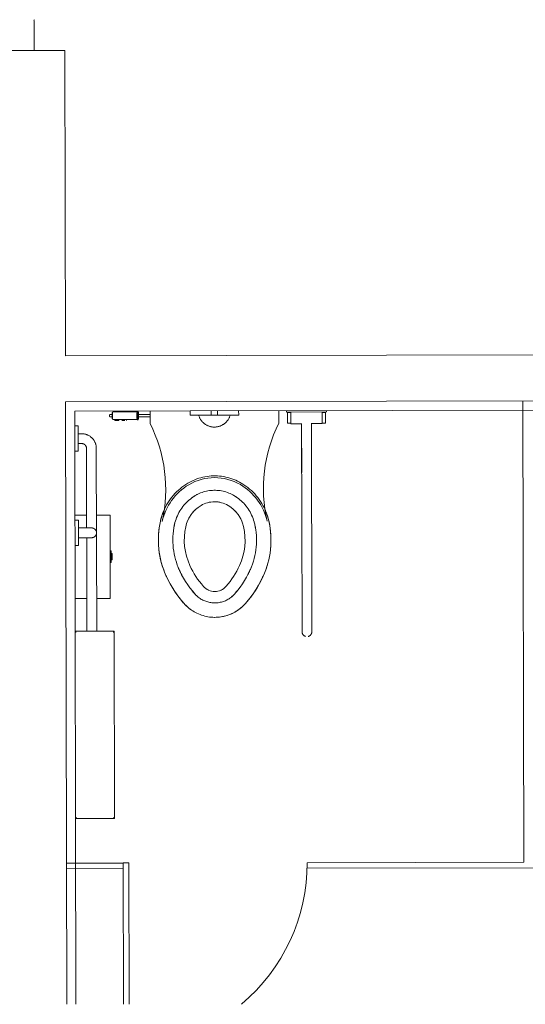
# Model space of a CAD drawing. Header units: millimetres. Extents: x 365044 to 878822, y -384447 to -241456.
# Tile 57 of 65: x 858971 to 860618, y -327235 to -324028. Entities that reach past the tile are written whole.
import ezdxf

# ---------------------------------------------------------------- set-up
doc = ezdxf.new("R2010")
doc.units = ezdxf.units.MM
doc.linetypes.add('Arrivals Level', pattern=[1.85, 1.25, -0.6])
for name, color, linetype, lineweight in [('A-DETL-____-OTLN-1', 90, 'Arrivals Level', 9), ('A-DOOR-____-MCUT', 31, 'Continuous', 18), ('A-DOOR-____-OTLN', 31, 'Continuous', 9), ('A-WALL-____-MCUT', 95, 'Continuous', 18), ('A-WALL-____-MCUT-1', 113, 'Continuous', 9), ('P-SANR-FIXT-OTLN', 6, 'Continuous', 9)]:
    doc.layers.add(name, color=color, linetype=linetype, lineweight=lineweight)

# ---------------------------------------------------------------- blocks, each defined once
blk = doc.blocks.new('TMN2_Partition Wall Door - 600x2100 HPL Toilet Internal-V13-Level 0 - ARRIVALS - T2 - ARRIVALS FORECOURT')
at = {"layer": 'A-DOOR-____-MCUT'}
for p, q in [((-300, 9.5), (-300, -450.4)), ((-281, 9.5), (-281, -450.4))]:
    blk.add_line(p, q, dxfattribs=at)
blk.add_arc((-300, 9), 600, 309.9383, 360, dxfattribs=at)
at = {"layer": 'A-DOOR-____-OTLN'}
blk.add_line((-300, 9.5), (-281, 9.5), dxfattribs=at)
blk = doc.blocks.new('TA15_HEALTH FAUCET - TA15_HEALTH FAUCET-V22-Level 0 - ARRIVALS - T2 - ARRIVALS FORECOURT')
at = {"layer": 'P-SANR-FIXT-OTLN'}
for p, q in [((-106, -26.5), (-103.3, -26.5)), ((-103.3, -20), (-101.5, -20)), ((-103.3, -20), (-103.3, -41)), ((-21.3, -18), (-100.9, -18)), ((-94, -15), (-94, -18)), ((-81, -15), (-81, -18.1)), ((-69, -15), (-69, -18.2)), ((-56, -18), (-56, -15)), ((-18.3, -16.5), (-21.3, -16.5)), ((-103.3, -34.5), (-106, -34.5)), ((-101.5, -41), (-103.3, -41)), ((-100.9, -43), (-21.3, -43)), ((-94, -43), (-94, -46)), ((-81, -42.9), (-81, -46)), ((-69, -42.8), (-69, -46)), ((-56, -46), (-56, -43)), ((-21.3, -44.5), (-18.3, -44.5))]:
    blk.add_line(p, q, dxfattribs=at)
at = {"layer": 'P-SANR-FIXT-OTLN', "flags": 128}
for points in [[(-112.1, -30.5), (-112.1, -30.3), (-112, -30.2), (-112, -30), (-112, -29.9), (-112, -29.7), (-111.9, -29.6), (-111.9, -29.4), (-111.9, -29.2), (-111.8, -29.1), (-111.7, -29), (-111.7, -28.8), (-111.6, -28.7), (-111.5, -28.5), (-111.5, -28.4), (-111.4, -28.3), (-111.3, -28.1), (-111.2, -28), (-111.1, -27.9), (-111, -27.8), (-110.9, -27.6), (-110.7, -27.5), (-110.6, -27.4), (-110.5, -27.3), (-110.4, -27.2), (-110.2, -27.2), (-110.1, -27.1), (-110, -27), (-109.8, -26.9), (-109.7, -26.9), (-109.5, -26.8), (-109.4, -26.7), (-109.2, -26.7), (-109.1, -26.6), (-108.9, -26.6), (-108.8, -26.6), (-108.6, -26.6), (-108.4, -26.5), (-108.3, -26.5), (-108.1, -26.5), (-108.1, -26.5)], [(-108.1, -34.5), (-108.2, -34.5), (-108.4, -34.5), (-108.6, -34.4), (-108.7, -34.4), (-108.9, -34.4), (-109, -34.4), (-109.2, -34.3), (-109.3, -34.3), (-109.5, -34.2), (-109.6, -34.2), (-109.8, -34.1), (-109.9, -34), (-110.1, -34), (-110.2, -33.9), (-110.3, -33.8), (-110.5, -33.7), (-110.6, -33.6), (-110.7, -33.5), (-110.8, -33.4), (-110.9, -33.3), (-111, -33.2), (-111.1, -33), (-111.2, -32.9), (-111.3, -32.8), (-111.4, -32.6), (-111.5, -32.5), (-111.6, -32.4), (-111.7, -32.2), (-111.7, -32.1), (-111.8, -31.9), (-111.8, -31.8), (-111.9, -31.6), (-111.9, -31.5), (-112, -31.3), (-112, -31.2), (-112, -31), (-112, -30.9), (-112.1, -30.7), (-112.1, -30.5), (-112.1, -30.5)], [(-106, -26.5), (-106.7, -26.5), (-107.2, -26.5), (-107.7, -26.5), (-107.9, -26.5), (-108.1, -26.5), (-108.1, -26.5)], [(-108.1, -26.5), (-108, -26.5), (-107.8, -26.5), (-107.5, -26.5), (-107, -26.5), (-106.4, -26.5), (-105.6, -26.5), (-104.7, -26.5), (-103.7, -26.5)], [(-17.2, -26.5), (-16, -26.5), (-12.6, -26.5), (-9.1, -26.5), (-5.8, -26.5), (-2.4, -26.5), (1, -26.5), (4.3, -26.5), (7.5, -26.5), (10.7, -26.5), (13.9, -26.5), (17, -26.5), (20, -26.5)], [(-103.1, -34.5), (-104.2, -34.5), (-105.2, -34.5), (-106, -34.5), (-106.7, -34.5), (-107.2, -34.5), (-107.6, -34.5), (-107.9, -34.5), (-108.1, -34.5), (-108.1, -34.5)], [(-108.1, -34.5), (-108, -34.5), (-107.8, -34.5), (-107.5, -34.5), (-107, -34.5), (-106.4, -34.5), (-106, -34.5)], [(20.5, -34.5), (18.6, -34.5), (15.6, -34.5), (12.4, -34.5), (9.3, -34.5), (6, -34.5), (2.7, -34.5), (-0.6, -34.5), (-3.9, -34.5), (-7.3, -34.5), (-10.7, -34.5), (-14.1, -34.5), (-17.2, -34.5)]]:
    blk.add_lwpolyline(points, dxfattribs=at)
at = {"layer": 'P-SANR-FIXT-OTLN'}
for centre, major_axis, ratio, start_param, end_param in [((-100.9, -30.5), (0, 12.5), 0.087156, 0, 3.141593), ((-21.3, -30.5), (0, 14), 0.087156, 0, 3.141593), ((-21.3, -30.5), (0, 12.5), 0.087156, 0, 0.261799), ((-21.3, -30.5), (0, 14), 0.087156, 5.759587, 6.283185), ((-21.3, -30.5), (0, 12.5), 0.087156, 6.021386, 6.283185), ((-18.3, -30.5), (0, 14), 0.087156, 0, 3.141593), ((-18.3, -30.5), (0, 14), 0.087156, 3.141593, 6.283185), ((-75, -46), (-19, 0), 0.000001, 5.033678, 6.679122), ((-75, -46), (19, 0), 0.000001, 0.785398, 1.414195), ((-21.3, -30.5), (0, 12.5), 0.087156, 2.879793, 3.141593), ((-21.3, -30.5), (0, 14), 0.087156, 3.141593, 3.665191), ((-21.3, -30.5), (0, 12.5), 0.087156, 3.141593, 3.403392)]:
    blk.add_ellipse(centre, major_axis=major_axis, ratio=ratio, start_param=start_param, end_param=end_param, dxfattribs=at)
blk = doc.blocks.new('TA04C_GRAB BAR SWING - TA04C-4665894-Level 0 - ARRIVALS - T2 - ARRIVALS FORECOURT')
at = {"layer": 'P-SANR-FIXT-OTLN'}
for p, q in [((21655106.1, 29944042.4), (21655101.4, 29944042.4)), ((21655106.1, 29944042.4), (21655106.4, 29943912.2)), ((21655106.2, 29944028.1), (21655125.2, 29944028.1)), ((21655108, 29944039.2), (21655108, 29944028.1)), ((21655108, 29944039.2), (21655125.4, 29944039.2)), ((21655125.2, 29944028.1), (21655144.3, 29944028.2)), ((21655125.4, 29944039.2), (21655142.9, 29944039.3)), ((21655142.9, 29944028.2), (21655142.9, 29944039.3)), ((21655144.3, 29943993.2), (21655144.3, 29944028.2)), ((21655303.3, 29943993.6), (21655144.1, 29943993.2)), ((21655796.8, 29943994.6), (21655144.3, 29943993.2)), ((21655144.2, 29943961.5), (21655303.4, 29943961.8)), ((21655144.4, 29943961.5), (21655796.9, 29943962.8)), ((21655144.5, 29943926.6), (21655144.4, 29943961.5)), ((21655125.4, 29943926.5), (21655106.4, 29943926.5)), ((21655108.2, 29943926.5), (21655108.2, 29943915.4)), ((21655144.5, 29943926.6), (21655125.4, 29943926.5)), ((21655143.1, 29943915.4), (21655143.1, 29943926.6)), ((21655101.6, 29943912.2), (21655106.4, 29943912.2)), ((21655125.7, 29943915.4), (21655108.2, 29943915.4)), ((21655143.1, 29943915.4), (21655125.7, 29943915.4))]:
    blk.add_line(p, q, dxfattribs=at)
at = {"layer": 'P-SANR-FIXT-OTLN', "flags": 128}
for points in [[(21655822.2, 29943994.7), (21655822.1, 29943994.7), (21655822, 29943994.7), (21655821.9, 29943994.7), (21655821.7, 29943994.7), (21655821.5, 29943994.7), (21655821.2, 29943994.6), (21655820.9, 29943994.6), (21655820.6, 29943994.6), (21655820.2, 29943994.6), (21655819.8, 29943994.6), (21655819.3, 29943994.6), (21655818.8, 29943994.6), (21655818.3, 29943994.6), (21655817.8, 29943994.6), (21655817.2, 29943994.6), (21655816.6, 29943994.6), (21655815.9, 29943994.6), (21655815.2, 29943994.6), (21655814.5, 29943994.6), (21655813.8, 29943994.6), (21655813, 29943994.6), (21655812.2, 29943994.6), (21655811.4, 29943994.6), (21655810.5, 29943994.6), (21655809.7, 29943994.6), (21655808.8, 29943994.6), (21655807.9, 29943994.6), (21655806.9, 29943994.6), (21655806, 29943994.6), (21655805.1, 29943994.6), (21655804.1, 29943994.6), (21655803.1, 29943994.6), (21655802.1, 29943994.6), (21655801.1, 29943994.6), (21655800.1, 29943994.6), (21655799.1, 29943994.6), (21655798.1, 29943994.6), (21655797.1, 29943994.6), (21655796.8, 29943994.6)], [(21655796.8, 29943994.6), (21655797.8, 29943994.6), (21655798.8, 29943994.6), (21655799.8, 29943994.6), (21655800.8, 29943994.6), (21655801.8, 29943994.6), (21655802.8, 29943994.6), (21655803.8, 29943994.6), (21655804.8, 29943994.6), (21655805.7, 29943994.6), (21655806.7, 29943994.6), (21655807.6, 29943994.6), (21655808.5, 29943994.6), (21655809.4, 29943994.6), (21655810.3, 29943994.6), (21655811.1, 29943994.6), (21655812, 29943994.6), (21655812.8, 29943994.6), (21655813.5, 29943994.6), (21655814.3, 29943994.6), (21655815, 29943994.6), (21655815.7, 29943994.6), (21655816.4, 29943994.6), (21655817, 29943994.6), (21655817.6, 29943994.6), (21655818.2, 29943994.6), (21655818.7, 29943994.6), (21655819.2, 29943994.6), (21655819.7, 29943994.6), (21655820.1, 29943994.6), (21655820.5, 29943994.6), (21655820.8, 29943994.6), (21655821.1, 29943994.6), (21655821.4, 29943994.7), (21655821.6, 29943994.7), (21655821.8, 29943994.7), (21655822, 29943994.7), (21655822.1, 29943994.7), (21655822.2, 29943994.7)], [(21655822.2, 29943994.7), (21655822.8, 29943994.6), (21655823.5, 29943994.6), (21655824.1, 29943994.5), (21655824.7, 29943994.5), (21655825.4, 29943994.3), (21655826, 29943994.2), (21655826.6, 29943994), (21655827.2, 29943993.9), (21655827.8, 29943993.6), (21655828.4, 29943993.4), (21655829, 29943993.2), (21655829.5, 29943992.9), (21655830.1, 29943992.6), (21655830.6, 29943992.2), (21655831.2, 29943991.9), (21655831.7, 29943991.5), (21655832.2, 29943991.1), (21655832.7, 29943990.7), (21655833.1, 29943990.3), (21655833.6, 29943989.9), (21655834, 29943989.4), (21655834.4, 29943988.9), (21655834.8, 29943988.4), (21655835.2, 29943987.9), (21655835.6, 29943987.4), (21655835.9, 29943986.8), (21655836.2, 29943986.3), (21655836.5, 29943985.7), (21655836.8, 29943985.1), (21655837, 29943984.6), (21655837.2, 29943984), (21655837.4, 29943983.4), (21655837.6, 29943982.7)], [(21655796.9, 29943962.8), (21655797.9, 29943962.9), (21655798.9, 29943962.9), (21655799.9, 29943962.9), (21655800.9, 29943962.9), (21655801.9, 29943962.9), (21655802.9, 29943962.9), (21655803.9, 29943962.9), (21655804.9, 29943962.9), (21655805.8, 29943962.9), (21655806.8, 29943962.9), (21655807.7, 29943962.9), (21655808.6, 29943962.9), (21655809.5, 29943962.9), (21655810.4, 29943962.9), (21655811.2, 29943962.9), (21655812, 29943962.9), (21655812.8, 29943962.9), (21655813.6, 29943962.9), (21655814.4, 29943962.9), (21655815.1, 29943962.9), (21655815.8, 29943962.9), (21655816.4, 29943962.9), (21655817.1, 29943962.9), (21655817.7, 29943962.9), (21655818.2, 29943962.9), (21655818.8, 29943962.9), (21655819.3, 29943962.9), (21655819.7, 29943962.9), (21655820.2, 29943962.9), (21655820.5, 29943962.9), (21655820.9, 29943962.9), (21655821.2, 29943962.9), (21655821.5, 29943962.9), (21655821.7, 29943962.9), (21655821.9, 29943962.9), (21655822.1, 29943962.9), (21655822.2, 29943962.9), (21655822.2, 29943962.9)], [(21655805.1, 29943962.9), (21655804.1, 29943962.9), (21655803.2, 29943962.9), (21655802.2, 29943962.9), (21655801.2, 29943962.9), (21655800.2, 29943962.9), (21655799.2, 29943962.9), (21655798.2, 29943962.9), (21655797.1, 29943962.8), (21655796.9, 29943962.8)], [(21655822.3, 29943962.9), (21655822.2, 29943962.9), (21655822.1, 29943962.9), (21655821.9, 29943962.9), (21655821.8, 29943962.9), (21655821.5, 29943962.9), (21655821.3, 29943962.9), (21655821, 29943962.9), (21655820.6, 29943962.9), (21655820.3, 29943962.9), (21655819.8, 29943962.9), (21655819.4, 29943962.9), (21655818.9, 29943962.9), (21655818.4, 29943962.9), (21655817.8, 29943962.9), (21655817.2, 29943962.9), (21655816.6, 29943962.9)], [(21655837.5, 29943974.4), (21655837.3, 29943973.8), (21655837.1, 29943973.2), (21655836.9, 29943972.6), (21655836.6, 29943972), (21655836.3, 29943971.5), (21655836, 29943970.9), (21655835.7, 29943970.4), (21655835.4, 29943969.8), (21655835, 29943969.3), (21655834.6, 29943968.8), (21655834.2, 29943968.3), (21655833.8, 29943967.9), (21655833.3, 29943967.4), (21655832.9, 29943967), (21655832.4, 29943966.6), (21655831.9, 29943966.2), (21655831.4, 29943965.8), (21655830.8, 29943965.4), (21655830.3, 29943965.1), (21655829.7, 29943964.8), (21655829.2, 29943964.5), (21655828.6, 29943964.2), (21655828, 29943964), (21655827.4, 29943963.8), (21655826.8, 29943963.6), (21655826.2, 29943963.4), (21655825.6, 29943963.3), (21655825, 29943963.1), (21655824.3, 29943963), (21655823.7, 29943963), (21655823.1, 29943962.9), (21655822.4, 29943962.9), (21655822.3, 29943962.9)]]:
    blk.add_lwpolyline(points, dxfattribs=at)
at = {"layer": 'P-SANR-FIXT-OTLN'}
blk.add_open_spline([(21655144.1, 29943993), (21655144.2, 29943993), (21655144.3, 29943993.2), (21655144.3, 29943993.2), (21655144.3, 29943993.2), (21655144.3, 29943993.2)], degree=3, knots=[0.44444444, 0.44444444, 0.44444444, 0.44444444, 0.47222222, 0.5, 0.50006275, 0.50006275, 0.50006275, 0.50006275], dxfattribs=at)
blk = doc.blocks.new('TA02_TOILET PAPER DISPENSER - TA02-V23-Level 0 - ARRIVALS - T2 - ARRIVALS FORECOURT')
at = {"layer": 'P-SANR-FIXT-OTLN'}
for p, q in [((21692947.8, 29941081.3), (21693219.3, 29941081.8)), ((21692947.8, 29941081.3), (21692947.8, 29941079.7)), ((21692947.8, 29941079.7), (21692947.9, 29941036.9)), ((21693064.5, 29941084.7), (21693102.6, 29941084.8)), ((21693064.5, 29941084.7), (21693064.5, 29941081.6)), ((21693065.1, 29941084.7), (21693064.5, 29941084.7)), ((21693072.9, 29941087.9), (21693072.9, 29941084.7)), ((21693076, 29941087.9), (21693072.9, 29941087.9)), ((21693072.9, 29941087.9), (21693094.1, 29941087.9)), ((21693094.1, 29941087.9), (21693091, 29941087.9)), ((21693094.1, 29941084.7), (21693094.1, 29941087.9)), ((21693102.6, 29941084.8), (21693101.9, 29941084.8)), ((21693102.6, 29941081.7), (21693102.6, 29941084.8)), ((21693219.3, 29941080.2), (21693219.3, 29941081.8)), ((21693219.3, 29941037.5), (21693219.3, 29941080.2)), ((21692948, 29941004.9), (21692948, 29940967)), ((21693219.5, 29940967.5), (21693219.4, 29941005.5))]:
    blk.add_line(p, q, dxfattribs=at)
blk = doc.blocks.new('TA04A_GRAB BAR _H_ 1067 - TA04_GRAB BAR _H_ 1067-4667774-Level 0 - ARRIVALS - T2 - ARRIVALS FORECOURT')
at = {"layer": 'P-SANR-FIXT-OTLN'}
for p, q in [((21693326.7, 29941037.7), (21692730.4, 29941036.5)), ((21692730.4, 29941004.5), (21692989.7, 29941005)), ((21693021.2, 29941005.1), (21693327, 29941005.7)), ((21692657.4, 29940977.5), (21692740, 29940977.6)), ((21692657.4, 29940977.5), (21692657.5, 29940966.4)), ((21692682.7, 29940988.6), (21692682.7, 29940977.5)), ((21692714.7, 29940977.6), (21692714.7, 29940988.7)), ((21692740.1, 29940966.5), (21692740, 29940977.6))]:
    blk.add_line(p, q, dxfattribs=at)
at = {"layer": 'P-SANR-FIXT-OTLN', "flags": 128}
for points in [[(21692730.4, 29941036.5), (21692728.5, 29941036.4), (21692726.6, 29941036.3), (21692724.7, 29941036.1), (21692722.8, 29941035.9), (21692720.9, 29941035.5), (21692719, 29941035.1), (21692717.2, 29941034.6), (21692715.4, 29941034), (21692713.6, 29941033.4), (21692711.8, 29941032.7), (21692710, 29941031.9), (21692708.3, 29941031), (21692706.7, 29941030.1), (21692705, 29941029.1), (21692703.4, 29941028.1), (21692701.9, 29941027), (21692700.4, 29941025.8), (21692698.9, 29941024.6), (21692697.5, 29941023.3), (21692696.1, 29941021.9), (21692694.8, 29941020.5), (21692693.6, 29941019.1), (21692692.4, 29941017.6), (21692691.3, 29941016), (21692690.2, 29941014.4), (21692689.2, 29941012.8), (21692688.3, 29941011.1), (21692687.4, 29941009.4), (21692686.6, 29941007.7), (21692685.9, 29941005.9), (21692685.3, 29941004.1), (21692684.7, 29941002.3), (21692684.2, 29941000.5), (21692683.8, 29940998.6), (21692683.4, 29940996.7), (21692683.1, 29940994.9), (21692682.9, 29940993), (21692682.8, 29940991.1), (21692682.7, 29940989.1), (21692682.7, 29940988.6)], [(21692714.7, 29940988.7), (21692714.7, 29940989.3), (21692714.8, 29940990), (21692714.8, 29940990.6), (21692714.9, 29940991.2), (21692715, 29940991.8), (21692715.2, 29940992.4), (21692715.3, 29940993), (21692715.5, 29940993.7), (21692715.7, 29940994.2), (21692715.9, 29940994.8), (21692716.2, 29940995.4), (21692716.5, 29940996), (21692716.8, 29940996.5), (21692717.1, 29940997.1), (21692717.4, 29940997.6), (21692717.8, 29940998.1), (21692718.2, 29940998.6), (21692718.6, 29940999.1), (21692719, 29940999.6), (21692719.5, 29941000), (21692719.9, 29941000.4), (21692720.4, 29941000.8), (21692720.9, 29941001.2), (21692721.4, 29941001.6), (21692721.9, 29941002), (21692722.5, 29941002.3), (21692723, 29941002.6), (21692723.6, 29941002.9), (21692724.1, 29941003.2), (21692724.7, 29941003.4), (21692725.3, 29941003.6), (21692725.9, 29941003.8), (21692726.5, 29941004), (21692727.1, 29941004.1), (21692727.8, 29941004.2), (21692728.4, 29941004.3), (21692729, 29941004.4), (21692729.6, 29941004.5), (21692730.3, 29941004.5), (21692730.4, 29941004.5)]]:
    blk.add_lwpolyline(points, dxfattribs=at)
blk = doc.blocks.new('TA04B_GRAB BAR _V_ 460 - TA04B_GRAB BAR _V_ 460-4670446-Level 0 - ARRIVALS - T2 - ARRIVALS FORECOURT')
at = {"layer": 'P-SANR-FIXT-OTLN'}
for p, q in [((21692964.4, 29940978.1), (21693005.7, 29940978.2)), ((21692964.4, 29940978.1), (21692964.5, 29940967)), ((21693005.8, 29940967.1), (21692964.5, 29940967)), ((21692989.7, 29940989.3), (21692989.7, 29940978.2)), ((21693005.7, 29940978.2), (21693047, 29940978.3)), ((21693047.1, 29940967.2), (21693005.8, 29940967.1)), ((21693021.7, 29940978.2), (21693021.7, 29940989.3)), ((21693047.1, 29940967.2), (21693047, 29940978.3))]:
    blk.add_line(p, q, dxfattribs=at)
at = {"layer": 'P-SANR-FIXT-OTLN', "flags": 128}
for points in [[(21692989.7, 29941021), (21692989.7, 29941021.7), (21692989.7, 29941022.3), (21692989.8, 29941022.9), (21692989.8, 29941023.6), (21692990, 29941024.2), (21692990.1, 29941024.8), (21692990.3, 29941025.4), (21692990.5, 29941026.1), (21692990.7, 29941026.7), (21692990.9, 29941027.3), (21692991.2, 29941027.8), (21692991.4, 29941028.4), (21692991.7, 29941029), (21692992.1, 29941029.5), (21692992.4, 29941030.1), (21692992.8, 29941030.6), (21692993.2, 29941031.1), (21692993.6, 29941031.6), (21692994, 29941032.1), (21692994.5, 29941032.5), (21692994.9, 29941032.9), (21692995.4, 29941033.4), (21692995.9, 29941033.8), (21692996.4, 29941034.1), (21692997, 29941034.5), (21692997.5, 29941034.8), (21692998.1, 29941035.1), (21692998.6, 29941035.4), (21692999.2, 29941035.7), (21692999.8, 29941036), (21693000.4, 29941036.2)], [(21693010.7, 29941036.3), (21693011.3, 29941036), (21693011.8, 29941035.8), (21693012.4, 29941035.5), (21693013, 29941035.3), (21693013.6, 29941035), (21693014.1, 29941034.6), (21693014.7, 29941034.3), (21693015.2, 29941033.9), (21693015.7, 29941033.5), (21693016.2, 29941033.1), (21693016.6, 29941032.7), (21693017.1, 29941032.2), (21693017.5, 29941031.8), (21693018, 29941031.3), (21693018.4, 29941030.8), (21693018.7, 29941030.3), (21693019.1, 29941029.7), (21693019.4, 29941029.2), (21693019.7, 29941028.6), (21693020, 29941028.1), (21693020.3, 29941027.5), (21693020.6, 29941026.9), (21693020.8, 29941026.3), (21693021, 29941025.7), (21693021.1, 29941025.1), (21693021.3, 29941024.4), (21693021.4, 29941023.8), (21693021.5, 29941023.2), (21693021.6, 29941022.5), (21693021.6, 29941021.9), (21693021.6, 29941021.3), (21693021.6, 29941021.1)], [(21692989.7, 29941013.7), (21692989.7, 29941014.5), (21692989.7, 29941015.3), (21692989.7, 29941016), (21692989.7, 29941016.7), (21692989.7, 29941017.3), (21692989.7, 29941017.8), (21692989.7, 29941018.4), (21692989.7, 29941018.9), (21692989.7, 29941019.3), (21692989.7, 29941019.7), (21692989.7, 29941020), (21692989.7, 29941020.3), (21692989.7, 29941020.6), (21692989.7, 29941020.7), (21692989.7, 29941020.9), (21692989.7, 29941021)], [(21692989.7, 29941021), (21692989.7, 29941020.9), (21692989.7, 29941020.8), (21692989.7, 29941020.6), (21692989.7, 29941020.4), (21692989.7, 29941020.1), (21692989.7, 29941019.8), (21692989.7, 29941019.4), (21692989.7, 29941019), (21692989.7, 29941018.5), (21692989.7, 29941018), (21692989.7, 29941017.4), (21692989.7, 29941016.8), (21692989.7, 29941016.2), (21692989.7, 29941015.5), (21692989.7, 29941014.7), (21692989.7, 29941014), (21692989.7, 29941013.1), (21692989.7, 29941012.3), (21692989.7, 29941011.4), (21692989.7, 29941010.5), (21692989.7, 29941009.5), (21692989.7, 29941008.5), (21692989.7, 29941007.5), (21692989.7, 29941006.4), (21692989.7, 29941005.3), (21692989.7, 29941004.2), (21692989.7, 29941003.1), (21692989.7, 29941001.9), (21692989.7, 29941000.8), (21692989.7, 29940999.6), (21692989.7, 29940998.4), (21692989.7, 29940997.2), (21692989.7, 29940995.9), (21692989.7, 29940994.7), (21692989.7, 29940993.4), (21692989.7, 29940992.1), (21692989.7, 29940990.9), (21692989.7, 29940989.6), (21692989.7, 29940989.3)], [(21692989.7, 29940989.3), (21692989.7, 29940990.5), (21692989.7, 29940991.8), (21692989.7, 29940993.1), (21692989.7, 29940994.3), (21692989.7, 29940995.6), (21692989.7, 29940996.8), (21692989.7, 29940998), (21692989.7, 29940999.3), (21692989.7, 29941000.5), (21692989.7, 29941001.6)], [(21693021.6, 29941021.1), (21693021.6, 29941021), (21693021.6, 29941020.9), (21693021.6, 29941020.7), (21693021.6, 29941020.5), (21693021.6, 29941020.2), (21693021.6, 29941019.9), (21693021.6, 29941019.5), (21693021.6, 29941019.1), (21693021.7, 29941018.6), (21693021.7, 29941018.1), (21693021.7, 29941017.5), (21693021.7, 29941016.9), (21693021.7, 29941016.2), (21693021.7, 29941015.5), (21693021.7, 29941014.8), (21693021.7, 29941014), (21693021.7, 29941013.2), (21693021.7, 29941012.4), (21693021.7, 29941011.5), (21693021.7, 29941010.5), (21693021.7, 29941009.6), (21693021.7, 29941008.6), (21693021.7, 29941007.5), (21693021.7, 29941006.5), (21693021.7, 29941005.4), (21693021.7, 29941004.3), (21693021.7, 29941003.2), (21693021.7, 29941002), (21693021.7, 29941000.8), (21693021.7, 29940999.7), (21693021.7, 29940998.4), (21693021.7, 29940997.2), (21693021.7, 29940996), (21693021.7, 29940994.7), (21693021.7, 29940993.5), (21693021.7, 29940992.2), (21693021.7, 29940991), (21693021.7, 29940989.7), (21693021.7, 29940989.3)], [(21693021.7, 29940989.3), (21693021.7, 29940990.6), (21693021.7, 29940991.9), (21693021.7, 29940993.1), (21693021.7, 29940994.4), (21693021.7, 29940995.6), (21693021.7, 29940996.9), (21693021.7, 29940998.1), (21693021.7, 29940999.3), (21693021.7, 29941000.5), (21693021.7, 29941001.7), (21693021.7, 29941002.9), (21693021.7, 29941004), (21693021.7, 29941005.1), (21693021.7, 29941006.2), (21693021.7, 29941007.3), (21693021.7, 29941008.3), (21693021.7, 29941009.3), (21693021.7, 29941010.3), (21693021.7, 29941011.2), (21693021.7, 29941012.1), (21693021.7, 29941013), (21693021.7, 29941013.8), (21693021.7, 29941014.6), (21693021.7, 29941015.3), (21693021.7, 29941016.1), (21693021.7, 29941016.7), (21693021.7, 29941017.3), (21693021.7, 29941017.9), (21693021.7, 29941018.4), (21693021.6, 29941018.9), (21693021.6, 29941019.4), (21693021.6, 29941019.8), (21693021.6, 29941020.1), (21693021.6, 29941020.4), (21693021.6, 29941020.6), (21693021.6, 29941020.8), (21693021.6, 29941021), (21693021.6, 29941021)]]:
    blk.add_lwpolyline(points, dxfattribs=at)
blk = doc.blocks.new('TA14_PURSE SHELF - TA14-12656014-Level 0 - ARRIVALS - T2 - ARRIVALS FORECOURT')
at = {"layer": 'P-SANR-FIXT-OTLN'}
for p, q in [((21693935.8, 29941096), (21693326.2, 29941094.8)), ((21693326.2, 29941094.8), (21693326.5, 29940967.8)), ((21693936.1, 29940969), (21693935.8, 29941096)), ((21693326.5, 29940967.8), (21693936.1, 29940969))]:
    blk.add_line(p, q, dxfattribs=at)
for points, knots in [([(21693326.2, 29941094.8), (21693326.2, 29941094.8), (21693326.3, 29941094.7), (21693326.4, 29941094.5), (21693326.6, 29941094.3), (21693326.8, 29941094.1), (21693327, 29941094), (21693327.2, 29941093.8), (21693327.4, 29941093.5), (21693327.7, 29941093.2), (21693328, 29941093), (21693328.2, 29941092.7), (21693328.7, 29941092.3), (21693329.1, 29941091.9), (21693329.4, 29941091.6)], [0, 0, 0, 0, 0.166667, 0.25, 0.333333, 0.416667, 0.458333, 0.5, 0.583333, 0.666667, 0.708333, 0.75, 0.833333, 1, 1, 1, 1]), ([(21693935.8, 29941096), (21693935.8, 29941096), (21693935.7, 29941096), (21693935.6, 29941095.8), (21693935.4, 29941095.6), (21693935.2, 29941095.4), (21693935, 29941095.2), (21693934.8, 29941095.1), (21693934.6, 29941094.8), (21693934.3, 29941094.5), (21693934, 29941094.3), (21693933.8, 29941094), (21693933.3, 29941093.5), (21693932.9, 29941093.1), (21693932.6, 29941092.8)], [0, 0, 0, 0, 0.166667, 0.25, 0.333333, 0.416667, 0.458333, 0.5, 0.583333, 0.666667, 0.708333, 0.75, 0.833333, 1, 1, 1, 1]), ([(21693329.6, 29940970.9), (21693329.4, 29940970.6), (21693328.9, 29940970.2), (21693328.4, 29940969.7), (21693328.1, 29940969.4), (21693327.9, 29940969.2), (21693327.6, 29940968.9), (21693327.4, 29940968.7), (21693327.2, 29940968.5), (21693327.1, 29940968.4), (21693326.9, 29940968.2), (21693326.7, 29940968), (21693326.5, 29940967.8), (21693326.5, 29940967.8), (21693326.5, 29940967.8)], [-1, -1, -1, -1, -0.833333, -0.75, -0.666667, -0.625, -0.583333, -0.5, -0.458333, -0.416667, -0.333333, -0.25, -0.166667, 0, 0, 0, 0]), ([(21693936.1, 29940969), (21693936.1, 29940969), (21693936, 29940969.1), (21693935.8, 29940969.3), (21693935.6, 29940969.4), (21693935.4, 29940969.6), (21693935.3, 29940969.8), (21693935.1, 29940970), (21693934.8, 29940970.3), (21693934.5, 29940970.6), (21693934.3, 29940970.8), (21693934, 29940971), (21693933.6, 29940971.5), (21693933.2, 29940971.9), (21693932.9, 29940972.2)], [0, 0, 0, 0, 0.166667, 0.25, 0.333333, 0.416667, 0.458333, 0.5, 0.583333, 0.666667, 0.708333, 0.75, 0.833333, 1, 1, 1, 1])]:
    blk.add_open_spline(points, degree=3, knots=knots, dxfattribs=at)
blk = doc.blocks.new('WC - WC-V70-Level 0 - ARRIVALS - T2 - ARRIVALS FORECOURT')
at = {"layer": 'P-SANR-FIXT-OTLN'}
for p, q in [((-209.6, -330.2), (-209.6, -371.5)), ((209.5, -371.5), (209.5, -330.2))]:
    blk.add_line(p, q, dxfattribs=at)
at = {"layer": 'P-SANR-FIXT-OTLN', "flags": 128}
for points in [[(-51.2, -344.9), (-50.6, -347), (-49.8, -349), (-49.1, -350.9), (-48.2, -352.9), (-47.2, -354.8), (-46.2, -356.7), (-45.1, -358.5), (-44, -360.3), (-42.7, -362), (-41.4, -363.7), (-40, -365.3), (-38.6, -366.9), (-37.1, -368.4), (-35.6, -369.9), (-33.9, -371.3), (-32.3, -372.6), (-30.5, -373.8), (-28.8, -375), (-27, -376.1), (-25.1, -377.2), (-23.2, -378.1), (-21.3, -379), (-19.3, -379.8), (-17.3, -380.6), (-15.3, -381.2), (-13.2, -381.8), (-11.1, -382.3), (-9.1, -382.7), (-6.9, -383), (-4.8, -383.2), (-2.7, -383.4), (-0.6, -383.5), (1.6, -383.4), (3.7, -383.3), (5.8, -383.1), (7.9, -382.9), (10, -382.5), (12.1, -382.1), (14.2, -381.5), (16.2, -380.9), (18.2, -380.2), (20.2, -379.5), (22.2, -378.6), (24.1, -377.7), (26, -376.7), (27.8, -375.6), (29.6, -374.5), (31.3, -373.3), (33, -372), (34.7, -370.6), (36.3, -369.2), (37.8, -367.7), (39.3, -366.2), (40.7, -364.6), (42, -362.9), (43.3, -361.2), (44.5, -359.5), (45.6, -357.7), (46.7, -355.8), (47.7, -353.9), (48.6, -352), (49.4, -350), (50.2, -348), (50.9, -346), (51.3, -344.5)], [(87.2, -566.2), (81.2, -562.8), (75.1, -559.7), (69, -556.8), (62.7, -554.2), (56.3, -551.8), (49.8, -549.7), (43.2, -547.8), (36.6, -546.2), (29.9, -544.9), (23.1, -543.9), (16.3, -543.1), (9.5, -542.5), (2.7, -542.3), (-4.1, -542.3), (-10.9, -542.6), (-17.7, -543.2), (-24.5, -544.1), (-31.2, -545.2), (-37.9, -546.6), (-44.6, -548.2), (-51.1, -550.1), (-57.6, -552.3), (-64, -554.7), (-70.2, -557.4), (-76.4, -560.3), (-82.4, -563.5), (-87.2, -566.2)], [(-87.2, -566.2), (-93.7, -570.3), (-100, -574.6), (-106.2, -579.1), (-112.2, -583.9), (-118, -589), (-123.6, -594.3), (-129, -599.8), (-134.1, -605.5), (-139.1, -611.4), (-143.7, -617.4), (-148.2, -623.7), (-152.3, -630.2), (-156.3, -636.8), (-159.9, -643.5), (-163.3, -650.4), (-166.4, -657.5), (-169.2, -664.6), (-171.7, -671.9), (-174, -679.2), (-175.9, -686.7), (-176.5, -689.1)], [(176.5, -689.1), (174.6, -681.7), (172.5, -674.3), (170.1, -667), (167.3, -659.8), (164.3, -652.8), (161.1, -645.8), (157.5, -639), (153.7, -632.3), (149.6, -625.8), (145.2, -619.5), (140.6, -613.3), (135.8, -607.4), (130.7, -601.6), (125.4, -596), (119.9, -590.7), (114.1, -585.6), (108.2, -580.7), (102.1, -576.1), (95.8, -571.7), (89.3, -567.5), (87.2, -566.2)], [(-130.5, -699.5), (-129.2, -693.9), (-127.5, -688.3), (-125.7, -682.8), (-123.7, -677.4), (-121.4, -672), (-118.9, -666.8), (-116.2, -661.6), (-113.3, -656.6), (-110.2, -651.7), (-107, -646.9), (-103.5, -642.3), (-99.8, -637.8), (-96, -633.4), (-92, -629.2), (-87.8, -625.2), (-83.5, -621.3), (-79, -617.6), (-74.4, -614.1), (-69.6, -610.8), (-64.7, -607.7), (-63.1, -606.7)], [(-63.1, -606.7), (-58.8, -604.3), (-54.4, -602), (-49.9, -599.9), (-45.4, -598), (-40.7, -596.3), (-36, -594.7), (-31.3, -593.4), (-26.5, -592.2), (-21.6, -591.3), (-16.7, -590.5), (-11.8, -589.9), (-6.9, -589.6), (-2, -589.4), (3, -589.4), (7.9, -589.6), (12.8, -590), (17.8, -590.6), (22.6, -591.5), (27.5, -592.5), (32.3, -593.6), (37, -595), (41.7, -596.6), (46.3, -598.4), (50.9, -600.3), (55.3, -602.4), (59.7, -604.7), (63.1, -606.7)], [(63.1, -606.7), (68, -609.8), (72.8, -613), (77.5, -616.5), (82, -620.1), (86.4, -623.9), (90.6, -627.9), (94.7, -632), (98.6, -636.3), (102.3, -640.8), (105.8, -645.4), (109.2, -650.1), (112.3, -655), (115.3, -660), (118, -665.1), (120.6, -670.3), (122.9, -675.6), (125.1, -681), (127, -686.5), (128.6, -692), (130.1, -697.6), (130.5, -699.5)], [(-176.5, -689.1), (-178.7, -700.2), (-180.6, -711.4), (-181.9, -722.7), (-182.9, -734), (-183.3, -745.3), (-183.4, -756.6), (-182.9, -768), (-182, -779.3), (-180.7, -790.5), (-178.9, -801.7), (-176.7, -812.8), (-174, -823.8), (-170.9, -834.7), (-167.3, -845.5), (-163.4, -856.1), (-159, -866.5), (-157.5, -869.9)], [(-114.7, -850.2), (-118.5, -841.5), (-121.9, -832.7), (-125, -823.8), (-127.7, -814.7), (-130, -805.6), (-132, -796.3), (-133.6, -787), (-134.9, -777.7), (-135.7, -768.3), (-136.2, -758.8), (-136.3, -749.4), (-136, -739.9), (-135.4, -730.5), (-134.4, -721.1), (-133, -711.8), (-131.2, -702.5), (-130.5, -699.5)], [(130.5, -699.5), (132.4, -708.8), (134, -718.1), (135.1, -727.5), (135.9, -736.9), (136.3, -746.3), (136.3, -755.8), (135.9, -765.2), (135.2, -774.6), (134.1, -784), (132.6, -793.4), (130.7, -802.6), (128.5, -811.8), (125.9, -820.9), (122.9, -829.9), (119.6, -838.7), (116, -847.4), (114.7, -850.2)], [(157.5, -869.9), (162, -859.5), (166.1, -848.9), (169.8, -838.2), (173, -827.4), (175.9, -816.4), (178.2, -805.3), (180.2, -794.1), (181.7, -782.9), (182.7, -771.6), (183.3, -760.3), (183.4, -749), (183.1, -737.6), (182.3, -726.3), (181.1, -715.1), (179.4, -703.8), (177.2, -692.7), (176.5, -689.1)], [(-64.9, -926.8), (-73.1, -917.1), (-80.9, -907.2), (-88.2, -896.8), (-95.2, -886.3), (-101.7, -875.4), (-107.8, -864.3), (-113.4, -853), (-114.7, -850.2)], [(114.7, -850.2), (109.2, -861.6), (103.2, -872.8), (96.8, -883.7), (89.9, -894.3), (82.7, -904.7), (75, -914.8), (66.9, -924.5), (64.9, -926.8)], [(-157.5, -869.9), (-151.1, -883), (-144.3, -895.8), (-136.9, -908.3), (-129, -920.6), (-120.7, -932.5), (-111.9, -944.1), (-102.6, -955.3), (-100.3, -957.9)], [(100.3, -957.9), (109.7, -946.8), (118.6, -935.3), (127.1, -923.5), (135.1, -911.3), (142.5, -898.8), (149.5, -886.1), (156, -873), (157.5, -869.9)], [(64.9, -926.8), (62.6, -929.4), (60.2, -931.8), (57.6, -934.2), (55, -936.4), (52.3, -938.6), (49.5, -940.6), (46.6, -942.6), (43.7, -944.4), (40.7, -946), (37.6, -947.6), (34.5, -949.1), (31.3, -950.4), (28, -951.6), (24.7, -952.6), (21.4, -953.5), (18, -954.3), (14.6, -955), (11.2, -955.5), (7.8, -955.9), (4.3, -956.1), (0.9, -956.2), (-2.6, -956.2), (-6, -956), (-9.5, -955.7), (-12.9, -955.2), (-16.3, -954.7), (-19.7, -953.9), (-23.1, -953.1), (-26.4, -952.1), (-29.6, -951), (-32.9, -949.7), (-36, -948.4), (-39.1, -946.8), (-42.2, -945.2), (-45.2, -943.5), (-48.1, -941.6), (-50.9, -939.6), (-53.7, -937.5), (-56.3, -935.3), (-58.9, -933), (-61.4, -930.6), (-63.8, -928.1), (-64.9, -926.8)], [(-100.3, -957.9), (-96.7, -961.8), (-92.9, -965.6), (-89, -969.3), (-85, -972.8), (-80.8, -976.1), (-76.5, -979.2), (-72.1, -982.2), (-67.5, -985), (-62.8, -987.6), (-58.1, -990), (-53.2, -992.2), (-48.3, -994.3), (-43.3, -996.1), (-38.2, -997.7), (-33, -999.1), (-27.8, -1000.4), (-22.6, -1001.4), (-17.3, -1002.2), (-12, -1002.8), (-6.7, -1003.1), (-1.3, -1003.3), (4, -1003.2), (9.3, -1003), (14.7, -1002.5), (19.9, -1001.8), (25.2, -1000.9), (30.4, -999.8), (35.6, -998.5), (40.7, -996.9), (45.8, -995.2), (50.8, -993.3), (55.7, -991.1), (60.5, -988.8), (65.2, -986.3), (69.8, -983.6), (74.3, -980.7), (78.7, -977.7), (82.9, -974.4), (87, -971), (91, -967.5), (94.8, -963.8), (98.5, -959.9), (100.3, -957.9)]]:
    blk.add_lwpolyline(points, dxfattribs=at)
at = {"layer": 'P-SANR-FIXT-OTLN'}
for centre, radius, start, end in [((-637.5, -585.2), 478.4, 347.296, 26.5385), ((0, -330.2), 53.3, 245.9971, 257.1429), ((0, -330.2), 53.3, 287.5725, 308.5714), ((637.5, -585.2), 478.4, 153.4615, 192.704), ((10.9, -731.4), 186.4, 120.704, 167.296), ((0, -713), 164.9, 59.296, 120.704), ((-10.9, -731.4), 186.4, 12.704, 59.296), ((10.9, -731.4), 145, 120.704, 124.9292), ((0, -713), 123.6, 116.5833, 120.704), ((0, -713), 123.6, 59.296, 63.4167), ((-10.9, -731.4), 145, 55.0708, 59.296), ((10.9, -731.4), 107.7, 120.704, 167.296), ((0, -713), 86.3, 90.294, 120.704), ((0, -713), 86.3, 98.8864, 102.2659), ((0, -713), 86.3, 59.296, 90), ((0, -713), 86.3, 77.7341, 81.1136), ((-10.9, -731.4), 107.7, 12.704, 59.296), ((10.9, -731.4), 192.1, 157.1743, 167.296), ((10.9, -731.4), 107.7, 134.7539, 138.8132), ((-10.9, -731.4), 107.7, 41.1868, 45.3077), ((-10.9, -731.4), 192.1, 12.704, 22.8257), ((99.9, -751.5), 283.4, 167.296, 176.648), ((99.9, -751.5), 236.3, 167.296, 170.6104), ((10.9, -731.4), 145, 163.0708, 167.296), ((10.9, -731.4), 107.7, 149.1868, 153.3077), ((-10.9, -731.4), 107.7, 26.7539, 30.8132), ((-10.9, -731.4), 145, 12.704, 16.9292), ((-99.9, -751.5), 236.3, 9.3896, 12.704), ((-99.9, -751.5), 283.4, 354, 12.704), ((99.9, -751.5), 198.9, 167.296, 204.704), ((99.9, -751.5), 198.9, 167.296, 204.704), ((-99.9, -751.5), 198.9, 335.296, 12.704), ((-99.9, -751.5), 198.9, 335.296, 12.704), ((99.9, -751.5), 283.4, 186, 204.704), ((-99.9, -751.5), 283.4, 335.296, 344.648), ((99.9, -751.5), 236.3, 201.3896, 204.704), ((172.9, -717.9), 316.6, 204.704, 207.5686), ((172.9, -717.9), 279.3, 204.704, 221.296), ((172.9, -717.9), 279.3, 204.704, 221.296), ((-172.9, -717.9), 279.3, 318.704, 335.296), ((-172.9, -717.9), 279.3, 318.704, 335.296), ((-172.9, -717.9), 316.6, 332.4314, 335.296), ((-99.9, -751.5), 236.3, 335.296, 338.6104), ((172.9, -717.9), 363.7, 204.704, 221.296), ((-172.9, -717.9), 363.7, 318.704, 335.296), ((172.9, -717.9), 316.6, 218.4314, 221.296), ((0, -869.8), 86.4, 221.296, 231.0368), ((0, -869.8), 49.1, 221.296, 318.704), ((0, -869.8), 49.1, 243.5812, 246.9492), ((0, -869.8), 49.1, 268.0397, 271.9603), ((0, -869.8), 49.1, 293.2139, 296.4188), ((0, -869.8), 86.4, 308.9632, 318.704), ((-172.9, -717.9), 316.6, 318.704, 321.5686), ((0, -869.8), 133.5, 221.296, 237.5306), ((0, -869.8), 133.5, 270, 318.704)]:
    blk.add_arc(centre, radius, start, end, dxfattribs=at)
blk = doc.blocks.new('ARCH-FLMR-001 - B-35903-12891490-Level 0 - ARRIVALS - T2 - ARRIVALS FORECOURT')
at = {"layer": 'P-SANR-FIXT-OTLN'}
for p, q in [((21661207.5, 29948817.8), (21661193.2, 29948817.7)), ((21661193.6, 29948659.7), (21661193.2, 29948817.7)), ((21661207.5, 29948817.8), (21661207.9, 29948659.8)), ((21661207.7, 29948748.5), (21661193.4, 29948748.5)), ((21661193.4, 29948728.5), (21661207.7, 29948728.5)), ((21661193.6, 29948659.7), (21661207.9, 29948659.8))]:
    blk.add_line(p, q, dxfattribs=at)

msp = doc.modelspace()

# ---------------------------------------------------------------- linework, layer by layer
at = {"layer": 'A-DETL-____-OTLN-1'}
msp.add_line((859018, -324127.7), (859017.8, -324027.7), dxfattribs=at)
at = {"layer": 'A-WALL-____-MCUT'}
for p, q in [((859118, -324127.5), (858918, -324127.9)), ((859120.1, -325122.5), (859118, -324127.5)), ((868770.9, -325102.3), (859120.1, -325122.5)), ((859124.6, -327234.8), (859120.4, -325272.5)), ((859684.5, -325301.3), (861090.7, -325298.3)), ((860610.7, -325269.3), (860613.9, -326772.3)), ((859150.5, -325302.4), (859526.5, -325301.6)), ((859151.2, -325658.1), (859150.5, -325302.4)), ((859152, -326020.1), (859151.4, -325740.7)), ((859154.6, -327234.8), (859153.3, -326629.7)), ((860613.9, -326772.3), (859907.9, -326773.8)), ((859907.9, -326773.8), (859907.9, -326791.8)), ((859307.9, -326775.1), (859123.6, -326775.5)), ((859123.6, -326793.5), (859307.9, -326793.1)), ((859307.9, -326793.1), (859307.9, -326775.1)), ((859907.9, -326791.8), (860871.9, -326789.8))]:
    msp.add_line(p, q, dxfattribs=at)
at = {"layer": 'A-WALL-____-MCUT-1'}
for p, q in [((861714.7, -325267), (859120.4, -325272.5)), ((859123.6, -326775.5), (859123.6, -326793.5))]:
    msp.add_line(p, q, dxfattribs=at)

# ---------------------------------------------------------------- block references
at = {"layer": 'A-DOOR-____-OTLN', "rotation": 0.1200000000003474}
msp.add_blockref('TMN2_Partition Wall Door - 600x2100 HPL Toilet Internal-V13-Level 0 - ARRIVALS - T2 - ARRIVALS FORECOURT', (859607.9, -326783.4), dxfattribs=at)
at = {"layer": 'P-SANR-FIXT-OTLN'}
for name, p, rotation in [('TA15_HEALTH FAUCET - TA15_HEALTH FAUCET-V22-Level 0 - ARRIVALS - T2 - ARRIVALS FORECOURT', (859375.4, -325286.9), 0.1200000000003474), ('WC - WC-V70-Level 0 - ARRIVALS - T2 - ARRIVALS FORECOURT', (859604.8, -324971.3), 0.1200000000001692), ('ARCH-FLMR-001 - B-35903-12891490-Level 0 - ARRIVALS - T2 - ARRIVALS FORECOURT', (-29089133.2, 21335892), 270), ('TA04C_GRAB BAR SWING - TA04C-4665894-Level 0 - ARRIVALS - T2 - ARRIVALS FORECOURT', (-29084071.8, 21329800.7), 270), ('TA04A_GRAB BAR _H_ 1067 - TA04_GRAB BAR _H_ 1067-4667774-Level 0 - ARRIVALS - T2 - ARRIVALS FORECOURT', (-29081815.7, 21367306.4), 270), ('TA02_TOILET PAPER DISPENSER - TA02-V23-Level 0 - ARRIVALS - T2 - ARRIVALS FORECOURT', (-29081815.7, 21367306.4), 270), ('TA04B_GRAB BAR _V_ 460 - TA04B_GRAB BAR _V_ 460-4670446-Level 0 - ARRIVALS - T2 - ARRIVALS FORECOURT', (-29081815.7, 21367306.4), 270), ('TA14_PURSE SHELF - TA14-12656014-Level 0 - ARRIVALS - T2 - ARRIVALS FORECOURT', (-29081815.7, 21367306.4), 270)]:
    msp.add_blockref(name, p, dxfattribs=dict(at, rotation=rotation))

doc.saveas('drawing.dxf')
